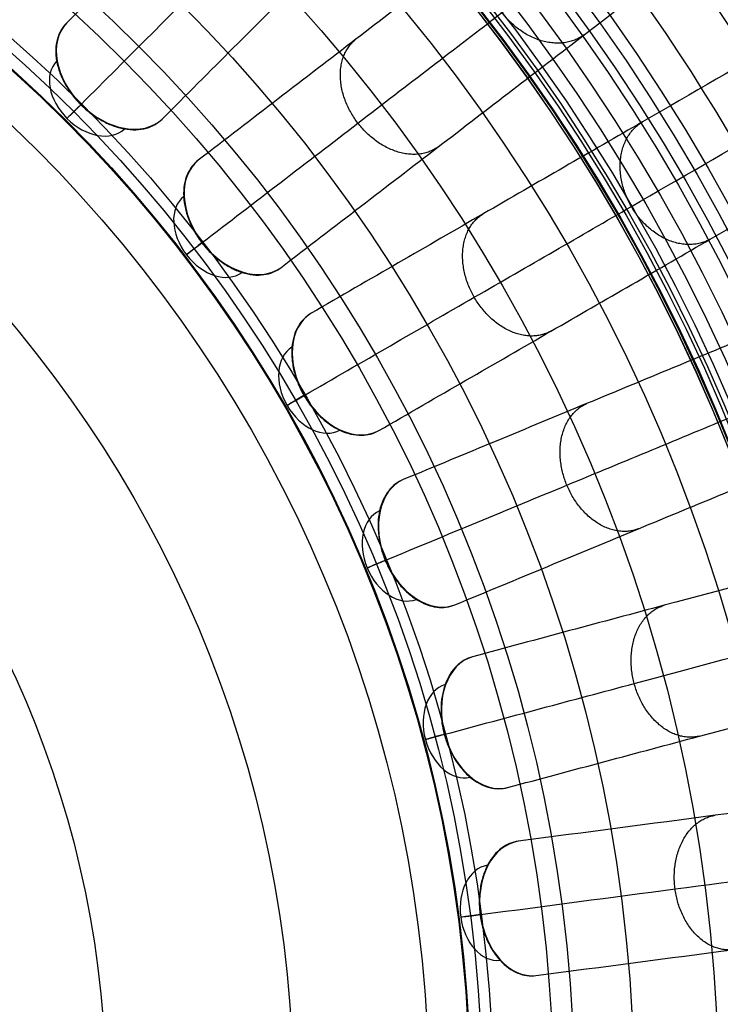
# Model space of a CAD drawing. Header units: millimetres. Extents: x -186 to 186, y -186 to 186.
# Tile 34 of 40: x 69 to 120, y 7 to 80. Entities that reach past the tile are written whole.
import ezdxf

# ---------------------------------------------------------------- set-up
doc = ezdxf.new("R2010")
doc.units = ezdxf.units.MM
doc.layers.add('Ø35', color=7, linetype='Continuous', true_color=0x7d26cd)

msp = doc.modelspace()

# ---------------------------------------------------------------- linework, layer by layer
at = {"layer": 'Ø35'}
for centre, radius in [((0, 0, 280.657), 176.344), ((0, 0, 277.846), 173.606), ((0, 0, 185.176), 166.494), ((0, 0, 178.694), 166.464), ((0, 0, 190.203), 166.286), ((0, 0, 195.126), 165.882), ((0, 0, 169.409), 165.831), ((0, 0, 199.917), 165.294), ((0, 0, 164.04), 165.137), ((0, 0, 250), 165), ((0, 0, 204.548), 164.531), ((0, 0, 157.398), 163.932), ((0, 0, 208.987), 163.606), ((0, 0, 213.207), 162.533), ((0, 0, 150.615), 162.317), ((0, 0, 216.979), 161.393), ((0, 0, 143.777), 160.306), ((0, 0, 220.096), 160.302), ((0, 0, 223.522), 158.919), ((0, 0, 136.901), 157.911), ((0, 0, 226.484), 157.532), ((0, 0, 228.238), 156.606), ((0, 0, 129.993), 155.138), ((0, 0, 231.304), 154.908), ((0, 0, 264.5), 153.5), ((0, 0, 123.061), 151.996), ((0, 0, 232.639), 151.667), ((0, 0, 116.113), 148.496), ((0, 0, 109.158), 144.648), ((0, 0, 102.204), 140.464), ((0, 0, 283.132), 137.852), ((0, 0, 281.745), 136.922), ((0, 0, 95.26), 135.956), ((0, 0, 279.112), 135.328), ((0, 0, 276.244), 133.801), ((0, 0, 273.469), 132.552), ((0, 0, 270.814), 131.582), ((0, 0, 88.334), 131.139), ((0, 0, 268.303), 130.878), ((0, 0, 265.954), 130.427), ((0, 0, 259.962), 130.364), ((0, 0, 263.779), 130.207), ((0, 0, 261.784), 130.195), ((0, 0, 81.436), 126.025), ((0, 0, 74.264), 120.38), ((0, 0, 66.786), 114.14), ((0, 0, 8.572), 109.729), ((0, 0, 60.024), 108.19), ((0, 0, 20.928), 103.736), ((0, 0, 25.786), 102.936), ((0, 0, 23.148), 102.068), ((0, 0, 53.322), 102.005), ((0, 0), 99), ((0, 0, 40.122), 88.99), ((0, 0, 26.669), 75.161)]:
    msp.add_circle(centre, radius, dxfattribs=at)
at = {"layer": 'Ø35', "extrusion": (0, 0, -1)}
for centre, radius in [((0, 0, -300), 159), ((0, 0, -300), 156.191), ((0, 0, -298.67), 150.699), ((0, 0, -294.974), 146.426)]:
    msp.add_circle(centre, radius, dxfattribs=at)
at = {"layer": 'Ø35', "extrusion": (0.50057, 0.50057, 0.7063)}
for centre, radius, start, end in [((0, -54.487, 97.087), 5, 0.9435, 179.0565), ((0, -54.487, 93.551), 3.536, 0.8935, 179.1065)]:
    msp.add_arc(centre, radius, start, end, dxfattribs=at)
at = {"layer": 'Ø35', "extrusion": (-0.707107, 0.707107, -1.067e-16)}
msp.add_arc((-107.213, 30), 5, 315.36922, 45.0643, dxfattribs=at)
at = {"layer": 'Ø35', "extrusion": (0.561625, 0.43095, 0.7063)}
for centre, radius, start, end in [((0, -54.487, 97.087), 5, 0.9435, 179.0565), ((0, -54.487, 93.551), 3.536, 0.8935, 179.1065)]:
    msp.add_arc(centre, radius, start, end, dxfattribs=at)
at = {"layer": 'Ø35', "extrusion": (-0.608761, 0.793353, 3.58761e-15)}
msp.add_arc((-107.213, 30), 5, 315.36922, 45.0643, dxfattribs=at)
at = {"layer": 'Ø35', "extrusion": (0.613071, 0.353956, 0.7063)}
for centre, radius, start, end in [((0, -54.487, 97.087), 5, 0.9435, 179.0565), ((0, -54.487, 93.551), 3.536, 0.8935, 179.1065)]:
    msp.add_arc(centre, radius, start, end, dxfattribs=at)
at = {"layer": 'Ø35', "extrusion": (-0.5, 0.866025, 6.64552e-15)}
msp.add_arc((-107.213, 30), 5, 315.36922, 45.0643, dxfattribs=at)
at = {"layer": 'Ø35', "extrusion": (0.654026, 0.270907, 0.7063)}
for centre, radius, start, end in [((0, -54.487, 97.087), 5, 0.9435, 179.0565), ((0, -54.487, 93.551), 3.536, 0.8935, 179.1065)]:
    msp.add_arc(centre, radius, start, end, dxfattribs=at)
at = {"layer": 'Ø35', "extrusion": (-0.382683, 0.92388, -2.60316e-16)}
msp.add_arc((-107.213, 30), 5, 315.36922, 45.0643, dxfattribs=at)
at = {"layer": 'Ø35', "extrusion": (0.683791, 0.183221, 0.7063)}
for centre, radius, start, end in [((0, -54.487, 97.087), 5, 0.9435, 179.0565), ((0, -54.487, 93.551), 3.536, 0.8935, 179.1065)]:
    msp.add_arc(centre, radius, start, end, dxfattribs=at)
at = {"layer": 'Ø35', "extrusion": (-0.258819, 0.965926, -4.1603e-15)}
msp.add_arc((-107.213, 30), 5, 315.36922, 45.0643, dxfattribs=at)
at = {"layer": 'Ø35', "extrusion": (0.701857, 0.092401, 0.7063)}
for centre, radius, start, end in [((0, -54.487, 97.087), 5, 0.9435, 179.0565), ((0, -54.487, 93.551), 3.536, 0.8935, 179.1065)]:
    msp.add_arc(centre, radius, start, end, dxfattribs=at)
at = {"layer": 'Ø35', "extrusion": (-0.130526, 0.991445, 5.47931e-16)}
msp.add_arc((-107.213, 30), 5, 315.36922, 45.0643, dxfattribs=at)
at = {"layer": 'Ø35'}
for points, knots in [([(118.689, 125.759, 239.968), (119.18, 126.251, 238.816), (119.646, 126.716, 237.638), (120.087, 127.157, 236.445), (120.547, 127.617, 235.2), (120.982, 128.053, 233.933), (121.393, 128.463, 232.653), (121.828, 128.899, 231.297), (122.238, 129.309, 229.921), (123.009, 130.079, 227.149), (123.371, 130.441, 225.747), (123.71, 130.781, 224.337), (124.434, 131.505, 221.326), (125.062, 132.133, 218.252), (125.6, 132.67, 215.165), (126.167, 133.238, 211.905), (126.64, 133.71, 208.598), (127.022, 134.092, 205.285), (127.421, 134.491, 201.827), (127.725, 134.795, 198.337), (127.937, 135.007, 194.845), (128.155, 135.226, 191.239), (128.277, 135.347, 187.613), (128.303, 135.374, 183.994), (128.33, 135.4, 180.289), (128.256, 135.327, 176.576), (128.082, 135.152, 172.878), (127.905, 134.975, 169.122), (127.622, 134.693, 165.37), (127.233, 134.303, 161.646), (127.232, 134.303, 161.643), (127.232, 134.303, 161.64), (127.232, 134.302, 161.636), (126.624, 133.694, 155.827), (125.754, 132.824, 150.084), (124.657, 131.727, 144.421), (123.534, 130.604, 138.621), (122.175, 129.246, 132.915), (120.621, 127.692, 127.318), (119.022, 126.092, 121.559), (117.214, 124.285, 115.909), (115.241, 122.311, 110.387), (113.206, 120.276, 104.693), (110.989, 118.059, 99.118), (108.632, 115.703, 93.678), (106.203, 113.274, 88.071), (103.616, 110.687, 82.587), (100.911, 107.981, 77.24), (98.13, 105.2, 71.742), (95.212, 102.282, 66.365), (92.194, 99.264, 61.124), (89.102, 96.172, 55.754), (85.892, 92.962, 50.502), (82.596, 89.667, 45.38), (79.235, 86.306, 40.156), (75.772, 82.842, 35.045), (72.235, 79.305, 30.058)], [0, 0, 0, 0, 4.040828, 4.040828, 4.040828, 8.259644, 8.259644, 8.259644, 12.731241, 12.731241, 17.203384, 17.203384, 17.203384, 26.762643, 26.762643, 26.762643, 36.850305, 36.850305, 36.850305, 47.374726, 47.374726, 47.374726, 58.243746, 58.243746, 58.243746, 69.369292, 69.369292, 69.369292, 80.671791, 80.671791, 80.671791, 80.681377, 80.681377, 80.681377, 98.298559, 98.298559, 98.298559, 116.345926, 116.345926, 116.345926, 134.921722, 134.921722, 134.921722, 154.078377, 154.078377, 154.078377, 173.820712, 173.820712, 173.820712, 194.117895, 194.117895, 194.117895, 214.910076, 214.910076, 214.910076, 236.114875, 236.114875, 236.114875, 236.114875]), ([(73.314, 73.314, 33.54), (76.814, 76.814, 38.479), (83.586, 83.586, 48.477), (93.064, 93.064, 63.99), (101.664, 101.664, 79.841), (109.272, 109.272, 95.973), (115.775, 115.775, 112.333), (121.063, 121.063, 128.864), (125.028, 125.028, 145.52), (127.27, 127.27, 160.329), (128.233, 128.233, 173.137), (128.446, 128.446, 183.863), (128.094, 128.094, 194.327), (127.219, 127.219, 204.378), (125.863, 125.863, 213.861), (124.073, 124.073, 222.618), (122.227, 122.227, 229.305), (120.568, 120.568, 234.131), (119.687, 119.687, 236.356), (119.235, 119.235, 237.416)], [0, 0, 0, 0, 21.206687, 42.000163, 62.298384, 82.041442, 101.198015, 119.773444, 137.819283, 155.44352, 166.748088, 177.876049, 188.747485, 199.274348, 209.364632, 218.926927, 227.876161, 232.097972, 236.141838, 236.141838, 236.141838, 236.141838]), ([(79.305, 72.235, 30.058), (82.842, 75.772, 35.045), (86.306, 79.235, 40.156), (89.667, 82.596, 45.38), (92.962, 85.892, 50.502), (96.172, 89.102, 55.754), (99.264, 92.194, 61.124), (102.282, 95.212, 66.365), (105.2, 98.13, 71.742), (107.981, 100.911, 77.24), (110.687, 103.616, 82.587), (113.274, 106.203, 88.071), (115.703, 108.632, 93.678), (118.059, 110.989, 99.118), (120.276, 113.206, 104.693), (122.311, 115.241, 110.387), (124.285, 117.214, 115.909), (126.092, 119.022, 121.559), (127.692, 120.621, 127.318), (129.246, 122.175, 132.915), (130.604, 123.534, 138.621), (131.727, 124.657, 144.421), (132.824, 125.754, 150.084), (133.694, 126.624, 155.827), (134.302, 127.232, 161.636), (134.303, 127.232, 161.64), (134.303, 127.232, 161.643), (134.303, 127.233, 161.646), (134.693, 127.622, 165.37), (134.975, 127.905, 169.122), (135.152, 128.082, 172.878), (135.327, 128.256, 176.576), (135.4, 128.33, 180.289), (135.374, 128.303, 183.994), (135.347, 128.277, 187.613), (135.226, 128.155, 191.239), (135.007, 127.937, 194.845), (134.795, 127.725, 198.337), (134.491, 127.421, 201.827), (134.092, 127.022, 205.285), (133.71, 126.64, 208.598), (133.238, 126.167, 211.905), (132.67, 125.6, 215.165), (132.133, 125.062, 218.252), (131.505, 124.434, 221.326), (130.781, 123.71, 224.337), (130.441, 123.371, 225.747), (130.079, 123.009, 227.149), (129.309, 122.238, 229.921), (128.899, 121.828, 231.297), (128.463, 121.393, 232.653), (128.053, 120.982, 233.933), (127.617, 120.547, 235.2), (127.157, 120.087, 236.445), (126.716, 119.646, 237.638), (126.251, 119.18, 238.816), (125.759, 118.689, 239.968)], [0, 0, 0, 0, 21.204799, 21.204799, 21.204799, 41.99698, 41.99698, 41.99698, 62.294163, 62.294163, 62.294163, 82.036498, 82.036498, 82.036498, 101.193153, 101.193153, 101.193153, 119.768949, 119.768949, 119.768949, 137.816316, 137.816316, 137.816316, 155.433498, 155.433498, 155.433498, 155.443084, 155.443084, 155.443084, 166.745582, 166.745582, 166.745582, 177.871129, 177.871129, 177.871129, 188.740149, 188.740149, 188.740149, 199.26457, 199.26457, 199.26457, 209.352232, 209.352232, 209.352232, 218.911491, 218.911491, 218.911491, 223.383634, 223.383634, 227.855231, 227.855231, 227.855231, 232.074047, 232.074047, 232.074047, 236.114875, 236.114875, 236.114875, 236.114875]), ([(134.088, 109.191, 239.968), (134.64, 109.614, 238.816), (135.162, 110.015, 237.638), (135.657, 110.395, 236.445), (136.173, 110.791, 235.2), (136.661, 111.166, 233.933), (137.122, 111.519, 232.653), (137.611, 111.894, 231.297), (138.071, 112.247, 229.921), (138.935, 112.911, 227.149), (139.341, 113.222, 225.747), (139.722, 113.514, 224.337), (140.535, 114.138, 221.326), (141.239, 114.678, 218.252), (141.842, 115.141, 215.165), (142.479, 115.63, 211.905), (143.009, 116.036, 208.598), (143.438, 116.366, 205.285), (143.886, 116.709, 201.827), (144.226, 116.971, 198.337), (144.464, 117.153, 194.845), (144.709, 117.341, 191.239), (144.846, 117.446, 187.613), (144.875, 117.468, 183.994), (144.905, 117.491, 180.289), (144.823, 117.428, 176.576), (144.627, 117.278, 172.878), (144.428, 117.125, 169.122), (144.112, 116.883, 165.37), (143.674, 116.547, 161.646), (143.674, 116.547, 161.643), (143.674, 116.546, 161.64), (143.673, 116.546, 161.636), (142.991, 116.023, 155.827), (142.015, 115.274, 150.084), (140.784, 114.33, 144.421), (139.524, 113.363, 138.621), (138, 112.193, 132.915), (136.256, 110.855, 127.318), (134.462, 109.478, 121.559), (132.434, 107.922, 115.909), (130.22, 106.223, 110.387), (127.937, 104.471, 104.693), (125.449, 102.562, 99.118), (122.805, 100.533, 93.678), (120.08, 98.442, 88.071), (117.177, 96.215, 82.587), (114.142, 93.886, 77.24), (111.022, 91.492, 71.742), (107.748, 88.979, 66.365), (104.362, 86.381, 61.124), (100.893, 83.719, 55.754), (97.291, 80.956, 50.502), (93.594, 78.119, 45.38), (89.823, 75.225, 40.156), (85.937, 72.243, 35.045), (81.968, 69.198, 30.058)], [0, 0, 0, 0, 4.040828, 4.040828, 4.040828, 8.259644, 8.259644, 8.259644, 12.731241, 12.731241, 17.203384, 17.203384, 17.203384, 26.762643, 26.762643, 26.762643, 36.850305, 36.850305, 36.850305, 47.374726, 47.374726, 47.374726, 58.243746, 58.243746, 58.243746, 69.369292, 69.369292, 69.369292, 80.671791, 80.671791, 80.671791, 80.681377, 80.681377, 80.681377, 98.298559, 98.298559, 98.298559, 116.345926, 116.345926, 116.345926, 134.921722, 134.921722, 134.921722, 154.078377, 154.078377, 154.078377, 173.820712, 173.820712, 173.820712, 194.117895, 194.117895, 194.117895, 214.910076, 214.910076, 214.910076, 236.114875, 236.114875, 236.114875, 236.114875]), ([(82.256, 63.117, 33.54), (86.184, 66.131, 38.479), (93.781, 71.961, 48.477), (104.415, 80.121, 63.99), (114.064, 87.524, 79.841), (122.599, 94.074, 95.973), (129.896, 99.673, 112.333), (135.83, 104.226, 128.864), (140.278, 107.639, 145.52), (142.794, 109.569, 160.329), (143.874, 110.398, 173.137), (144.112, 110.581, 183.863), (143.718, 110.278, 194.327), (142.736, 109.525, 204.378), (141.215, 108.358, 213.861), (139.206, 106.816, 222.618), (137.135, 105.227, 229.305), (135.274, 103.799, 234.131), (134.286, 103.041, 236.356), (133.778, 102.651, 237.416)], [0, 0, 0, 0, 21.206687, 42.000163, 62.298384, 82.041442, 101.198015, 119.773444, 137.819283, 155.44352, 166.748088, 177.876049, 188.747485, 199.274348, 209.364632, 218.926927, 227.876161, 232.097972, 236.141838, 236.141838, 236.141838, 236.141838]), ([(88.055, 61.266, 30.058), (92.023, 64.31, 35.045), (95.91, 67.292, 40.156), (99.681, 70.186, 45.38), (103.378, 73.023, 50.502), (106.98, 75.787, 55.754), (110.449, 78.449, 61.124), (113.835, 81.047, 66.365), (117.109, 83.559, 71.742), (120.229, 85.953, 77.24), (123.264, 88.282, 82.587), (126.167, 90.509, 88.071), (128.892, 92.601, 93.678), (131.536, 94.63, 99.118), (134.024, 96.538, 104.693), (136.307, 98.29, 110.387), (138.521, 99.989, 115.909), (140.549, 101.545, 121.559), (142.343, 102.922, 127.318), (144.087, 104.26, 132.915), (145.611, 105.43, 138.621), (146.872, 106.397, 144.421), (148.102, 107.341, 150.084), (149.078, 108.09, 155.827), (149.76, 108.613, 161.636), (149.761, 108.614, 161.64), (149.761, 108.614, 161.643), (149.761, 108.614, 161.646), (150.199, 108.95, 165.37), (150.515, 109.193, 169.122), (150.714, 109.345, 172.878), (150.91, 109.495, 176.576), (150.992, 109.559, 180.289), (150.962, 109.536, 183.994), (150.933, 109.513, 187.613), (150.796, 109.408, 191.239), (150.551, 109.22, 194.845), (150.313, 109.038, 198.337), (149.973, 108.776, 201.827), (149.525, 108.433, 205.285), (149.096, 108.104, 208.598), (148.566, 107.697, 211.905), (147.929, 107.208, 215.165), (147.326, 106.746, 218.252), (146.622, 106.205, 221.326), (145.809, 105.581, 224.337), (145.428, 105.289, 225.747), (145.022, 104.978, 227.149), (144.158, 104.314, 229.921), (143.698, 103.961, 231.297), (143.209, 103.587, 232.653), (142.748, 103.233, 233.933), (142.26, 102.858, 235.2), (141.744, 102.462, 236.445), (141.249, 102.083, 237.638), (140.727, 101.682, 238.816), (140.175, 101.259, 239.968)], [0, 0, 0, 0, 21.204799, 21.204799, 21.204799, 41.99698, 41.99698, 41.99698, 62.294163, 62.294163, 62.294163, 82.036498, 82.036498, 82.036498, 101.193153, 101.193153, 101.193153, 119.768949, 119.768949, 119.768949, 137.816316, 137.816316, 137.816316, 155.433498, 155.433498, 155.433498, 155.443084, 155.443084, 155.443084, 166.745582, 166.745582, 166.745582, 177.871129, 177.871129, 177.871129, 188.740149, 188.740149, 188.740149, 199.26457, 199.26457, 199.26457, 209.352232, 209.352232, 209.352232, 218.911491, 218.911491, 218.911491, 223.383634, 223.383634, 227.855231, 227.855231, 227.855231, 232.074047, 232.074047, 232.074047, 236.114875, 236.114875, 236.114875, 236.114875]), ([(147.194, 90.755, 239.968), (147.795, 91.103, 238.816), (148.366, 91.432, 237.638), (148.906, 91.744, 236.445), (149.469, 92.069, 235.2), (150.002, 92.377, 233.933), (150.505, 92.667, 232.653), (151.039, 92.975, 231.297), (151.541, 93.265, 229.921), (152.484, 93.81, 227.149), (152.928, 94.066, 225.747), (153.343, 94.306, 224.337), (154.23, 94.818, 221.326), (154.999, 95.262, 218.252), (155.658, 95.642, 215.165), (156.353, 96.043, 211.905), (156.931, 96.377, 208.598), (157.4, 96.648, 205.285), (157.888, 96.93, 201.827), (158.26, 97.145, 198.337), (158.52, 97.294, 194.845), (158.787, 97.449, 191.239), (158.937, 97.535, 187.613), (158.969, 97.553, 183.994), (159.001, 97.572, 180.289), (158.911, 97.52, 176.576), (158.698, 97.397, 172.878), (158.48, 97.272, 169.122), (158.135, 97.072, 165.37), (157.658, 96.797, 161.646), (157.657, 96.796, 161.643), (157.657, 96.796, 161.64), (157.656, 96.796, 161.636), (156.912, 96.366, 155.827), (155.846, 95.751, 150.084), (154.503, 94.975, 144.421), (153.128, 94.181, 138.621), (151.463, 93.22, 132.915), (149.56, 92.122, 127.318), (147.601, 90.991, 121.559), (145.387, 89.712, 115.909), (142.971, 88.317, 110.387), (140.478, 86.878, 104.693), (137.763, 85.311, 99.118), (134.877, 83.644, 93.678), (131.902, 81.926, 88.071), (128.733, 80.097, 82.587), (125.42, 78.184, 77.24), (122.014, 76.218, 71.742), (118.44, 74.154, 66.365), (114.744, 72.02, 61.124), (110.957, 69.834, 55.754), (107.025, 67.564, 50.502), (102.989, 65.234, 45.38), (98.873, 62.857, 40.156), (94.631, 60.408, 35.045), (90.299, 57.907, 30.058)], [0, 0, 0, 0, 4.040828, 4.040828, 4.040828, 8.259644, 8.259644, 8.259644, 12.731241, 12.731241, 17.203384, 17.203384, 17.203384, 26.762643, 26.762643, 26.762643, 36.850305, 36.850305, 36.850305, 47.374726, 47.374726, 47.374726, 58.243746, 58.243746, 58.243746, 69.369292, 69.369292, 69.369292, 80.671791, 80.671791, 80.671791, 80.681377, 80.681377, 80.681377, 98.298559, 98.298559, 98.298559, 116.345926, 116.345926, 116.345926, 134.921722, 134.921722, 134.921722, 154.078377, 154.078377, 154.078377, 173.820712, 173.820712, 173.820712, 194.117895, 194.117895, 194.117895, 214.910076, 214.910076, 214.910076, 236.114875, 236.114875, 236.114875, 236.114875]), ([(89.791, 51.841, 33.54), (94.078, 54.316, 38.479), (102.372, 59.104, 48.477), (113.98, 65.806, 63.99), (124.512, 71.887, 79.841), (133.83, 77.267, 95.973), (141.795, 81.865, 112.333), (148.272, 85.605, 128.864), (153.128, 88.408, 145.52), (155.874, 89.994, 160.329), (157.053, 90.674, 173.137), (157.313, 90.825, 183.863), (156.882, 90.576, 194.327), (155.81, 89.957, 204.378), (154.15, 88.999, 213.861), (151.957, 87.733, 222.618), (149.696, 86.427, 229.305), (147.665, 85.254, 234.131), (146.586, 84.632, 236.356), (146.032, 84.312, 237.416)], [0, 0, 0, 0, 21.206687, 42.000163, 62.298384, 82.041442, 101.198015, 119.773444, 137.819283, 155.44352, 166.748088, 177.876049, 188.747485, 199.274348, 209.364632, 218.926927, 227.876161, 232.097972, 236.141838, 236.141838, 236.141838, 236.141838]), ([(95.299, 49.248, 30.058), (99.63, 51.749, 35.045), (103.872, 54.198, 40.156), (107.989, 56.575, 45.38), (112.025, 58.905, 50.502), (115.957, 61.175, 55.754), (119.743, 63.361, 61.124), (123.44, 65.495, 66.365), (127.013, 67.558, 71.742), (130.42, 69.525, 77.24), (133.733, 71.438, 82.587), (136.901, 73.267, 88.071), (139.876, 74.985, 93.678), (142.763, 76.651, 99.118), (145.478, 78.219, 104.693), (147.97, 79.658, 110.387), (150.387, 81.053, 115.909), (152.601, 82.331, 121.559), (154.56, 83.462, 127.318), (156.463, 84.561, 132.915), (158.127, 85.522, 138.621), (159.503, 86.316, 144.421), (160.846, 87.091, 150.084), (161.911, 87.706, 155.827), (162.656, 88.136, 161.636), (162.656, 88.137, 161.64), (162.657, 88.137, 161.643), (162.657, 88.137, 161.646), (163.134, 88.413, 165.37), (163.48, 88.612, 169.122), (163.697, 88.738, 172.878), (163.911, 88.861, 176.576), (164.001, 88.913, 180.289), (163.968, 88.894, 183.994), (163.936, 88.876, 187.613), (163.787, 88.789, 191.239), (163.519, 88.635, 194.845), (163.26, 88.485, 198.337), (162.888, 88.27, 201.827), (162.399, 87.988, 205.285), (161.931, 87.718, 208.598), (161.352, 87.384, 211.905), (160.657, 86.983, 215.165), (159.999, 86.602, 218.252), (159.23, 86.159, 221.326), (158.343, 85.646, 224.337), (157.927, 85.406, 225.747), (157.484, 85.15, 227.149), (156.54, 84.606, 229.921), (156.038, 84.316, 231.297), (155.505, 84.008, 232.653), (155.002, 83.717, 233.933), (154.469, 83.41, 235.2), (153.905, 83.084, 236.445), (153.365, 82.772, 237.638), (152.795, 82.443, 238.816), (152.193, 82.096, 239.968)], [0, 0, 0, 0, 21.204799, 21.204799, 21.204799, 41.99698, 41.99698, 41.99698, 62.294163, 62.294163, 62.294163, 82.036498, 82.036498, 82.036498, 101.193153, 101.193153, 101.193153, 119.768949, 119.768949, 119.768949, 137.816316, 137.816316, 137.816316, 155.433498, 155.433498, 155.433498, 155.443084, 155.443084, 155.443084, 166.745582, 166.745582, 166.745582, 177.871129, 177.871129, 177.871129, 188.740149, 188.740149, 188.740149, 199.26457, 199.26457, 199.26457, 209.352232, 209.352232, 209.352232, 218.911491, 218.911491, 218.911491, 223.383634, 223.383634, 227.855231, 227.855231, 227.855231, 232.074047, 232.074047, 232.074047, 236.114875, 236.114875, 236.114875, 236.114875]), ([(72.235, 79.305, 30.058), (71.92, 78.99, 29.613), (71.692, 78.594, 29.171), (71.565, 78.139, 28.753), (71.428, 77.646, 28.301), (71.411, 77.093, 27.889), (71.514, 76.514, 27.542), (71.566, 76.225, 27.369), (71.647, 75.931, 27.214), (71.866, 75.345, 26.945), (72.003, 75.054, 26.831), (72.166, 74.768, 26.741), (72.314, 74.509, 26.659), (72.482, 74.255, 26.596), (72.761, 73.889, 26.532), (72.859, 73.77, 26.516), (73.011, 73.595, 26.499), (73.063, 73.538, 26.495), (73.142, 73.453, 26.491), (73.169, 73.425, 26.49), (73.209, 73.383, 26.488), (73.222, 73.369, 26.488), (73.249, 73.342, 26.488), (73.263, 73.328, 26.488), (73.277, 73.314, 26.487), (73.283, 73.308, 26.487), (73.289, 73.301, 26.487), (73.295, 73.295, 26.487), (73.301, 73.289, 26.487), (73.308, 73.283, 26.487), (73.314, 73.277, 26.487), (73.328, 73.263, 26.488), (73.342, 73.249, 26.488), (73.369, 73.222, 26.488), (73.383, 73.209, 26.488), (73.425, 73.169, 26.49), (73.453, 73.142, 26.491), (73.538, 73.063, 26.495), (73.595, 73.011, 26.499), (73.77, 72.859, 26.516), (73.889, 72.761, 26.532), (74.255, 72.482, 26.596), (74.509, 72.314, 26.659), (74.768, 72.166, 26.741), (75.054, 72.003, 26.831), (75.345, 71.866, 26.945), (75.931, 71.647, 27.214), (76.225, 71.566, 27.369), (76.514, 71.514, 27.542), (77.093, 71.411, 27.889), (77.646, 71.428, 28.301), (78.139, 71.565, 28.753), (78.594, 71.692, 29.171), (78.99, 71.92, 29.613), (79.305, 72.235, 30.058)], [0, 0, 0, 0, 1.895955, 1.895955, 1.895955, 3.952351, 3.952351, 3.952351, 4.975221, 4.975221, 5.998092, 5.998092, 5.998092, 6.928118, 6.928118, 7.392879, 7.392879, 7.625228, 7.625228, 7.741399, 7.741399, 7.799483, 7.799483, 7.857568, 7.857568, 7.857568, 7.884087, 7.884087, 7.884087, 7.910606, 7.910606, 7.910606, 7.968688, 7.968688, 8.02677, 8.02677, 8.142941, 8.142941, 8.375291, 8.375291, 8.840054, 8.840054, 9.770082, 9.770082, 9.770082, 10.792953, 10.792953, 11.815823, 11.815823, 11.815823, 13.87222, 13.87222, 13.87222, 15.768175, 15.768175, 15.768175, 15.768175]), ([(157.78, 70.766, 239.968), (158.422, 71.032, 238.816), (159.031, 71.284, 237.638), (159.607, 71.523, 236.445), (160.208, 71.772, 235.2), (160.777, 72.007, 233.933), (161.313, 72.23, 232.653), (161.882, 72.465, 231.297), (162.418, 72.687, 229.921), (163.424, 73.104, 227.149), (163.897, 73.3, 225.747), (164.341, 73.484, 224.337), (165.287, 73.876, 221.326), (166.108, 74.215, 218.252), (166.81, 74.506, 215.165), (167.551, 74.814, 211.905), (168.169, 75.069, 208.598), (168.668, 75.276, 205.285), (169.189, 75.492, 201.827), (169.586, 75.656, 198.337), (169.863, 75.771, 194.845), (170.149, 75.889, 191.239), (170.308, 75.955, 187.613), (170.342, 75.969, 183.994), (170.377, 75.984, 180.289), (170.281, 75.944, 176.576), (170.053, 75.85, 172.878), (169.821, 75.754, 169.122), (169.453, 75.601, 165.37), (168.943, 75.39, 161.646), (168.943, 75.39, 161.643), (168.942, 75.39, 161.64), (168.942, 75.39, 161.636), (168.147, 75.06, 155.827), (167.011, 74.59, 150.084), (165.578, 73.996, 144.421), (164.111, 73.388, 138.621), (162.335, 72.653, 132.915), (160.305, 71.812, 127.318), (158.215, 70.946, 121.559), (155.853, 69.968, 115.909), (153.275, 68.9, 110.387), (150.616, 67.799, 104.693), (147.72, 66.599, 99.118), (144.64, 65.323, 93.678), (141.467, 64.009, 88.071), (138.087, 62.609, 82.587), (134.552, 61.145, 77.24), (130.919, 59.64, 71.742), (127.106, 58.06, 66.365), (123.163, 56.427, 61.124), (119.123, 54.754, 55.754), (114.929, 53.016, 50.502), (110.623, 51.233, 45.38), (106.232, 49.414, 40.156), (101.706, 47.539, 35.045), (97.085, 45.625, 30.058)], [0, 0, 0, 0, 4.040828, 4.040828, 4.040828, 8.259644, 8.259644, 8.259644, 12.731241, 12.731241, 17.203384, 17.203384, 17.203384, 26.762643, 26.762643, 26.762643, 36.850305, 36.850305, 36.850305, 47.374726, 47.374726, 47.374726, 58.243746, 58.243746, 58.243746, 69.369292, 69.369292, 69.369292, 80.671791, 80.671791, 80.671791, 80.681377, 80.681377, 80.681377, 98.298559, 98.298559, 98.298559, 116.345926, 116.345926, 116.345926, 134.921722, 134.921722, 134.921722, 154.078377, 154.078377, 154.078377, 173.820712, 173.820712, 173.820712, 194.117895, 194.117895, 194.117895, 214.910076, 214.910076, 214.910076, 236.114875, 236.114875, 236.114875, 236.114875]), ([(81.968, 69.198, 30.058), (81.614, 68.926, 29.613), (81.338, 68.564, 29.171), (81.152, 68.129, 28.753), (80.952, 67.659, 28.301), (80.862, 67.113, 27.889), (80.889, 66.525, 27.542), (80.903, 66.231, 27.369), (80.945, 65.93, 27.214), (81.086, 65.32, 26.945), (81.184, 65.013, 26.831), (81.308, 64.709, 26.741), (81.42, 64.432, 26.659), (81.554, 64.159, 26.596), (81.783, 63.76, 26.532), (81.864, 63.629, 26.516), (81.993, 63.436, 26.499), (82.036, 63.372, 26.495), (82.104, 63.278, 26.491), (82.126, 63.246, 26.49), (82.161, 63.2, 26.488), (82.172, 63.184, 26.488), (82.196, 63.153, 26.488), (82.207, 63.138, 26.488), (82.219, 63.122, 26.487), (82.224, 63.115, 26.487), (82.23, 63.108, 26.487), (82.235, 63.101, 26.487), (82.24, 63.094, 26.487), (82.246, 63.087, 26.487), (82.251, 63.08, 26.487), (82.263, 63.065, 26.488), (82.275, 63.05, 26.488), (82.299, 63.019, 26.488), (82.311, 63.004, 26.488), (82.347, 62.959, 26.49), (82.372, 62.929, 26.491), (82.446, 62.839, 26.495), (82.496, 62.78, 26.499), (82.649, 62.607, 26.516), (82.754, 62.494, 26.532), (83.081, 62.17, 26.596), (83.31, 61.97, 26.659), (83.548, 61.789, 26.741), (83.81, 61.591, 26.831), (84.081, 61.417, 26.945), (84.634, 61.123, 27.214), (84.914, 61.004, 27.369), (85.194, 60.915, 27.542), (85.754, 60.737, 27.889), (86.305, 60.682, 28.301), (86.812, 60.754, 28.753), (87.279, 60.82, 29.171), (87.701, 60.994, 29.613), (88.055, 61.266, 30.058)], [0, 0, 0, 0, 1.895955, 1.895955, 1.895955, 3.952351, 3.952351, 3.952351, 4.975221, 4.975221, 5.998092, 5.998092, 5.998092, 6.928118, 6.928118, 7.392879, 7.392879, 7.625228, 7.625228, 7.741399, 7.741399, 7.799483, 7.799483, 7.857568, 7.857568, 7.857568, 7.884087, 7.884087, 7.884087, 7.910606, 7.910606, 7.910606, 7.968688, 7.968688, 8.02677, 8.02677, 8.142941, 8.142941, 8.375291, 8.375291, 8.840054, 8.840054, 9.770082, 9.770082, 9.770082, 10.792953, 10.792953, 11.815823, 11.815823, 11.815823, 13.87222, 13.87222, 13.87222, 15.768175, 15.768175, 15.768175, 15.768175]), ([(95.789, 39.677, 33.54), (100.363, 41.572, 38.479), (109.211, 45.237, 48.477), (121.594, 50.366, 63.99), (132.83, 55.02, 79.841), (142.77, 59.137, 95.973), (151.267, 62.657, 112.333), (158.177, 65.519, 128.864), (163.357, 67.665, 145.52), (166.287, 68.878, 160.329), (167.544, 69.399, 173.137), (167.822, 69.514, 183.863), (167.363, 69.324, 194.327), (166.219, 68.85, 204.378), (164.448, 68.117, 213.861), (162.109, 67.148, 222.618), (159.697, 66.149, 229.305), (157.53, 65.251, 234.131), (156.379, 64.774, 236.356), (155.788, 64.529, 237.416)], [0, 0, 0, 0, 21.206687, 42.000163, 62.298384, 82.041442, 101.198015, 119.773444, 137.819283, 155.44352, 166.748088, 177.876049, 188.747485, 199.274348, 209.364632, 218.926927, 227.876161, 232.097972, 236.141838, 236.141838, 236.141838, 236.141838]), ([(100.912, 36.388, 30.058), (105.532, 38.302, 35.045), (110.058, 40.176, 40.156), (114.449, 41.995, 45.38), (118.755, 43.779, 50.502), (122.949, 45.516, 55.754), (126.989, 47.189, 61.124), (130.932, 48.823, 66.365), (134.745, 50.402, 71.742), (138.379, 51.907, 77.24), (141.913, 53.371, 82.587), (145.293, 54.771, 88.071), (148.467, 56.086, 93.678), (151.546, 57.361, 99.118), (154.443, 58.561, 104.693), (157.102, 59.662, 110.387), (159.68, 60.73, 115.909), (162.042, 61.708, 121.559), (164.131, 62.574, 127.318), (166.162, 63.415, 132.915), (167.937, 64.15, 138.621), (169.405, 64.758, 144.421), (170.837, 65.352, 150.084), (171.974, 65.822, 155.827), (172.769, 66.152, 161.636), (172.769, 66.152, 161.64), (172.769, 66.152, 161.643), (172.77, 66.152, 161.646), (173.279, 66.363, 165.37), (173.648, 66.516, 169.122), (173.879, 66.612, 172.878), (174.107, 66.706, 176.576), (174.203, 66.746, 180.289), (174.168, 66.731, 183.994), (174.134, 66.717, 187.613), (173.975, 66.651, 191.239), (173.689, 66.533, 194.845), (173.413, 66.418, 198.337), (173.016, 66.254, 201.827), (172.495, 66.038, 205.285), (171.995, 65.831, 208.598), (171.378, 65.576, 211.905), (170.636, 65.268, 215.165), (169.934, 64.977, 218.252), (169.114, 64.638, 221.326), (168.167, 64.246, 224.337), (167.724, 64.062, 225.747), (167.251, 63.866, 227.149), (166.244, 63.449, 229.921), (165.709, 63.227, 231.297), (165.14, 62.992, 232.653), (164.603, 62.769, 233.933), (164.034, 62.534, 235.2), (163.433, 62.285, 236.445), (162.857, 62.046, 237.638), (162.249, 61.794, 238.816), (161.607, 61.528, 239.968)], [0, 0, 0, 0, 21.204799, 21.204799, 21.204799, 41.99698, 41.99698, 41.99698, 62.294163, 62.294163, 62.294163, 82.036498, 82.036498, 82.036498, 101.193153, 101.193153, 101.193153, 119.768949, 119.768949, 119.768949, 137.816316, 137.816316, 137.816316, 155.433498, 155.433498, 155.433498, 155.443084, 155.443084, 155.443084, 166.745582, 166.745582, 166.745582, 177.871129, 177.871129, 177.871129, 188.740149, 188.740149, 188.740149, 199.26457, 199.26457, 199.26457, 209.352232, 209.352232, 209.352232, 218.911491, 218.911491, 218.911491, 223.383634, 223.383634, 227.855231, 227.855231, 227.855231, 232.074047, 232.074047, 232.074047, 236.114875, 236.114875, 236.114875, 236.114875]), ([(90.299, 57.907, 30.058), (89.913, 57.684, 29.613), (89.591, 57.361, 29.171), (89.351, 56.954, 28.753), (89.09, 56.513, 28.301), (88.931, 55.984, 27.889), (88.881, 55.397, 27.542), (88.856, 55.105, 27.369), (88.858, 54.8, 27.214), (88.918, 54.177, 26.945), (88.975, 53.86, 26.831), (89.058, 53.543, 26.741), (89.134, 53.254, 26.659), (89.231, 52.965, 26.596), (89.406, 52.54, 26.532), (89.469, 52.399, 26.516), (89.571, 52.191, 26.499), (89.606, 52.122, 26.495), (89.661, 52.02, 26.491), (89.679, 51.986, 26.49), (89.707, 51.935, 26.488), (89.717, 51.918, 26.488), (89.736, 51.884, 26.488), (89.745, 51.867, 26.488), (89.755, 51.851, 26.487), (89.759, 51.843, 26.487), (89.764, 51.835, 26.487), (89.768, 51.828, 26.487), (89.772, 51.82, 26.487), (89.777, 51.812, 26.487), (89.781, 51.805, 26.487), (89.791, 51.788, 26.488), (89.801, 51.771, 26.488), (89.821, 51.738, 26.488), (89.83, 51.721, 26.488), (89.86, 51.672, 26.49), (89.881, 51.639, 26.491), (89.942, 51.54, 26.495), (89.984, 51.475, 26.499), (90.114, 51.283, 26.516), (90.204, 51.158, 26.532), (90.485, 50.793, 26.596), (90.686, 50.565, 26.659), (90.898, 50.355, 26.741), (91.132, 50.125, 26.831), (91.378, 49.917, 26.945), (91.888, 49.553, 27.214), (92.15, 49.399, 27.369), (92.416, 49.274, 27.542), (92.949, 49.024, 27.889), (93.487, 48.898, 28.301), (93.999, 48.903, 28.753), (94.471, 48.908, 29.171), (94.912, 49.025, 29.613), (95.299, 49.248, 30.058)], [0, 0, 0, 0, 1.895955, 1.895955, 1.895955, 3.952351, 3.952351, 3.952351, 4.975221, 4.975221, 5.998092, 5.998092, 5.998092, 6.928118, 6.928118, 7.392879, 7.392879, 7.625228, 7.625228, 7.741399, 7.741399, 7.799483, 7.799483, 7.857568, 7.857568, 7.857568, 7.884087, 7.884087, 7.884087, 7.910606, 7.910606, 7.910606, 7.968688, 7.968688, 8.02677, 8.02677, 8.142941, 8.142941, 8.375291, 8.375291, 8.840054, 8.840054, 9.770082, 9.770082, 9.770082, 10.792953, 10.792953, 11.815823, 11.815823, 11.815823, 13.87222, 13.87222, 13.87222, 15.768175, 15.768175, 15.768175, 15.768175]), ([(165.667, 49.566, 239.968), (166.338, 49.746, 238.816), (166.975, 49.917, 237.638), (167.577, 50.078, 236.445), (168.205, 50.246, 235.2), (168.8, 50.406, 233.933), (169.361, 50.556, 232.653), (169.956, 50.715, 231.297), (170.516, 50.866, 229.921), (171.568, 51.148, 227.149), (172.063, 51.28, 225.747), (172.526, 51.404, 224.337), (173.516, 51.669, 221.326), (174.373, 51.899, 218.252), (175.108, 52.096, 215.165), (175.883, 52.304, 211.905), (176.528, 52.477, 208.598), (177.051, 52.616, 205.285), (177.596, 52.763, 201.827), (178.01, 52.874, 198.337), (178.3, 52.951, 194.845), (178.599, 53.031, 191.239), (178.765, 53.076, 187.613), (178.8, 53.085, 183.994), (178.837, 53.095, 180.289), (178.737, 53.068, 176.576), (178.498, 53.004, 172.878), (178.256, 52.939, 169.122), (177.871, 52.836, 165.37), (177.338, 52.694, 161.646), (177.338, 52.693, 161.643), (177.337, 52.693, 161.64), (177.337, 52.693, 161.636), (176.506, 52.471, 155.827), (175.318, 52.152, 150.084), (173.82, 51.751, 144.421), (172.286, 51.34, 138.621), (170.43, 50.842, 132.915), (168.307, 50.274, 127.318), (166.122, 49.688, 121.559), (163.653, 49.027, 115.909), (160.957, 48.304, 110.387), (158.177, 47.559, 104.693), (155.149, 46.748, 99.118), (151.929, 45.885, 93.678), (148.611, 44.996, 88.071), (145.077, 44.049, 82.587), (141.382, 43.059, 77.24), (137.583, 42.041, 71.742), (133.597, 40.973, 66.365), (129.474, 39.868, 61.124), (125.251, 38.737, 55.754), (120.865, 37.562, 50.502), (116.364, 36.355, 45.38), (111.773, 35.125, 40.156), (107.041, 33.857, 35.045), (102.21, 32.563, 30.058)], [0, 0, 0, 0, 4.040828, 4.040828, 4.040828, 8.259644, 8.259644, 8.259644, 12.731241, 12.731241, 17.203384, 17.203384, 17.203384, 26.762643, 26.762643, 26.762643, 36.850305, 36.850305, 36.850305, 47.374726, 47.374726, 47.374726, 58.243746, 58.243746, 58.243746, 69.369292, 69.369292, 69.369292, 80.671791, 80.671791, 80.671791, 80.681377, 80.681377, 80.681377, 98.298559, 98.298559, 98.298559, 116.345926, 116.345926, 116.345926, 134.921722, 134.921722, 134.921722, 154.078377, 154.078377, 154.078377, 173.820712, 173.820712, 173.820712, 194.117895, 194.117895, 194.117895, 214.910076, 214.910076, 214.910076, 236.114875, 236.114875, 236.114875, 236.114875]), ([(100.149, 26.835, 33.54), (104.93, 28.116, 38.479), (114.181, 30.595, 48.477), (127.128, 34.064, 63.99), (138.876, 37.212, 79.841), (149.268, 39.996, 95.973), (158.152, 42.377, 112.333), (165.376, 44.312, 128.864), (170.792, 45.764, 145.52), (173.854, 46.584, 160.329), (175.169, 46.937, 173.137), (175.46, 47.014, 183.863), (174.979, 46.886, 194.327), (173.784, 46.565, 204.378), (171.932, 46.069, 213.861), (169.486, 45.414, 222.618), (166.965, 44.738, 229.305), (164.699, 44.131, 234.131), (163.496, 43.809, 236.356), (162.877, 43.643, 237.416)], [0, 0, 0, 0, 21.206687, 42.000163, 62.298384, 82.041442, 101.198015, 119.773444, 137.819283, 155.44352, 166.748088, 177.876049, 188.747485, 199.274348, 209.364632, 218.926927, 227.876161, 232.097972, 236.141838, 236.141838, 236.141838, 236.141838]), ([(97.085, 45.625, 30.058), (96.673, 45.454, 29.613), (96.312, 45.176, 29.171), (96.02, 44.804, 28.753), (95.705, 44.401, 28.301), (95.477, 43.897, 27.889), (95.351, 43.322, 27.542), (95.288, 43.035, 27.369), (95.251, 42.733, 27.214), (95.229, 42.108, 26.945), (95.244, 41.786, 26.831), (95.285, 41.46, 26.741), (95.322, 41.164, 26.659), (95.381, 40.865, 26.596), (95.499, 40.42, 26.532), (95.543, 40.273, 26.516), (95.617, 40.053, 26.499), (95.643, 39.98, 26.495), (95.684, 39.872, 26.491), (95.697, 39.835, 26.49), (95.719, 39.781, 26.488), (95.726, 39.763, 26.488), (95.74, 39.727, 26.488), (95.747, 39.71, 26.488), (95.755, 39.692, 26.487), (95.758, 39.683, 26.487), (95.761, 39.675, 26.487), (95.765, 39.667, 26.487), (95.768, 39.659, 26.487), (95.772, 39.651, 26.487), (95.775, 39.643, 26.487), (95.782, 39.627, 26.488), (95.788, 39.611, 26.488), (95.802, 39.58, 26.488), (95.808, 39.564, 26.488), (95.829, 39.517, 26.489), (95.843, 39.486, 26.49), (95.885, 39.393, 26.494), (95.914, 39.331, 26.497), (96.003, 39.147, 26.51), (96.066, 39.026, 26.522), (96.265, 38.671, 26.572), (96.41, 38.445, 26.621), (96.566, 38.23, 26.686), (96.608, 38.172, 26.703), (96.65, 38.116, 26.721), (96.693, 38.06, 26.741), (96.895, 37.801, 26.831), (97.112, 37.562, 26.945), (97.57, 37.136, 27.214), (97.809, 36.948, 27.369), (98.057, 36.79, 27.542), (98.552, 36.473, 27.889), (99.07, 36.277, 28.301), (99.578, 36.215, 28.753), (100.047, 36.159, 29.171), (100.499, 36.217, 29.613), (100.912, 36.388, 30.058)], [0, 0, 0, 0, 1.895955, 1.895955, 1.895955, 3.952351, 3.952351, 3.952351, 4.975221, 4.975221, 5.998092, 5.998092, 5.998092, 6.928118, 6.928118, 7.392879, 7.392879, 7.625228, 7.625228, 7.741399, 7.741399, 7.799483, 7.799483, 7.857568, 7.857568, 7.857568, 7.884087, 7.884087, 7.884087, 7.910606, 7.910606, 7.910606, 7.961832, 7.961832, 8.01306, 8.01306, 8.115518, 8.115518, 8.320439, 8.320439, 8.730326, 8.730326, 9.550444, 9.550444, 9.550444, 9.76962, 9.76962, 9.76962, 10.792491, 10.792491, 11.815361, 11.815361, 11.815361, 13.871758, 13.871758, 13.871758, 15.767712, 15.767712, 15.767712, 15.767712]), ([(104.798, 22.905, 30.058), (109.629, 24.199, 35.045), (114.361, 25.467, 40.156), (118.952, 26.697, 45.38), (123.453, 27.903, 50.502), (127.839, 29.078, 55.754), (132.062, 30.21, 61.124), (136.185, 31.315, 66.365), (140.171, 32.383, 71.742), (143.97, 33.401, 77.24), (147.665, 34.391, 82.587), (151.199, 35.338, 88.071), (154.517, 36.227, 93.678), (157.737, 37.09, 99.118), (160.765, 37.901, 104.693), (163.545, 38.646, 110.387), (166.241, 39.368, 115.909), (168.71, 40.03, 121.559), (170.895, 40.615, 127.318), (173.017, 41.184, 132.915), (174.874, 41.681, 138.621), (176.408, 42.092, 144.421), (177.906, 42.494, 150.084), (179.094, 42.812, 155.827), (179.925, 43.035, 161.636), (179.925, 43.035, 161.64), (179.926, 43.035, 161.643), (179.926, 43.035, 161.646), (180.459, 43.178, 165.37), (180.844, 43.281, 169.122), (181.086, 43.346, 172.878), (181.325, 43.41, 176.576), (181.425, 43.437, 180.289), (181.388, 43.427, 183.994), (181.353, 43.417, 187.613), (181.186, 43.373, 191.239), (180.888, 43.293, 194.845), (180.598, 43.215, 198.337), (180.184, 43.104, 201.827), (179.639, 42.958, 205.285), (179.116, 42.818, 208.598), (178.471, 42.645, 211.905), (177.696, 42.438, 215.165), (176.961, 42.241, 218.252), (176.104, 42.011, 221.326), (175.114, 41.746, 224.337), (174.651, 41.622, 225.747), (174.156, 41.489, 227.149), (173.104, 41.207, 229.921), (172.544, 41.057, 231.297), (171.949, 40.898, 232.653), (171.388, 40.747, 233.933), (170.793, 40.588, 235.2), (170.165, 40.42, 236.445), (169.563, 40.258, 237.638), (168.926, 40.088, 238.816), (168.255, 39.908, 239.968)], [0, 0, 0, 0, 21.204799, 21.204799, 21.204799, 41.99698, 41.99698, 41.99698, 62.294163, 62.294163, 62.294163, 82.036498, 82.036498, 82.036498, 101.193153, 101.193153, 101.193153, 119.768949, 119.768949, 119.768949, 137.816316, 137.816316, 137.816316, 155.433498, 155.433498, 155.433498, 155.443084, 155.443084, 155.443084, 166.745582, 166.745582, 166.745582, 177.871129, 177.871129, 177.871129, 188.740149, 188.740149, 188.740149, 199.26457, 199.26457, 199.26457, 209.352232, 209.352232, 209.352232, 218.911491, 218.911491, 218.911491, 223.383634, 223.383634, 227.855231, 227.855231, 227.855231, 232.074047, 232.074047, 232.074047, 236.114875, 236.114875, 236.114875, 236.114875]), ([(102.21, 32.563, 30.058), (101.779, 32.447, 29.613), (101.384, 32.218, 29.171), (101.047, 31.888, 28.753), (100.681, 31.529, 28.301), (100.39, 31.059, 27.889), (100.19, 30.506, 27.542), (100.09, 30.23, 27.369), (100.014, 29.935, 27.214), (99.91, 29.318, 26.945), (99.883, 28.997, 26.831), (99.882, 28.668, 26.741), (99.88, 28.369, 26.659), (99.899, 28.066, 26.596), (99.958, 27.609, 26.532), (99.983, 27.457, 26.516), (100.027, 27.23, 26.499), (100.043, 27.154, 26.495), (100.069, 27.041, 26.491), (100.078, 27.004, 26.49), (100.092, 26.947, 26.488), (100.097, 26.928, 26.488), (100.107, 26.891, 26.488), (100.111, 26.872, 26.488), (100.116, 26.854, 26.487), (100.119, 26.845, 26.487), (100.121, 26.836, 26.487), (100.123, 26.828, 26.487), (100.125, 26.819, 26.487), (100.128, 26.811, 26.487), (100.13, 26.802, 26.487), (100.135, 26.784, 26.488), (100.14, 26.765, 26.488), (100.151, 26.728, 26.488), (100.156, 26.709, 26.488), (100.172, 26.653, 26.49), (100.183, 26.616, 26.491), (100.217, 26.505, 26.495), (100.241, 26.432, 26.499), (100.316, 26.213, 26.516), (100.371, 26.068, 26.532), (100.548, 25.644, 26.596), (100.683, 25.371, 26.659), (100.834, 25.113, 26.741), (101, 24.83, 26.831), (101.184, 24.565, 26.945), (101.582, 24.083, 27.214), (101.795, 23.866, 27.369), (102.02, 23.676, 27.542), (102.47, 23.297, 27.889), (102.957, 23.035, 28.301), (103.453, 22.908, 28.753), (103.911, 22.79, 29.171), (104.367, 22.789, 29.613), (104.798, 22.905, 30.058)], [0, 0, 0, 0, 1.895955, 1.895955, 1.895955, 3.952351, 3.952351, 3.952351, 4.975221, 4.975221, 5.998092, 5.998092, 5.998092, 6.928118, 6.928118, 7.392879, 7.392879, 7.625228, 7.625228, 7.741399, 7.741399, 7.799483, 7.799483, 7.857568, 7.857568, 7.857568, 7.884087, 7.884087, 7.884087, 7.910606, 7.910606, 7.910606, 7.968688, 7.968688, 8.02677, 8.02677, 8.142941, 8.142941, 8.375291, 8.375291, 8.840054, 8.840054, 9.770082, 9.770082, 9.770082, 10.792953, 10.792953, 11.815823, 11.815823, 11.815823, 13.87222, 13.87222, 13.87222, 15.768175, 15.768175, 15.768175, 15.768175]), ([(170.72, 27.518, 239.968), (171.409, 27.609, 238.816), (172.062, 27.695, 237.638), (172.68, 27.776, 236.445), (173.325, 27.861, 235.2), (173.935, 27.942, 233.933), (174.511, 28.018, 232.653), (175.122, 28.098, 231.297), (175.696, 28.174, 229.921), (176.777, 28.316, 227.149), (177.284, 28.383, 225.747), (177.76, 28.445, 224.337), (178.776, 28.579, 221.326), (179.656, 28.695, 218.252), (180.41, 28.794, 215.165), (181.205, 28.899, 211.905), (181.868, 28.986, 208.598), (182.404, 29.057, 205.285), (182.963, 29.13, 201.827), (183.389, 29.186, 198.337), (183.686, 29.225, 194.845), (183.993, 29.266, 191.239), (184.163, 29.288, 187.613), (184.2, 29.293, 183.994), (184.237, 29.298, 180.289), (184.134, 29.284, 176.576), (183.89, 29.252, 172.878), (183.641, 29.219, 169.122), (183.246, 29.167, 165.37), (182.699, 29.095, 161.646), (182.699, 29.095, 161.643), (182.698, 29.095, 161.64), (182.698, 29.095, 161.636), (181.845, 28.983, 155.827), (180.625, 28.822, 150.084), (179.088, 28.62, 144.421), (177.513, 28.413, 138.621), (175.608, 28.162, 132.915), (173.429, 27.875, 127.318), (171.186, 27.58, 121.559), (168.652, 27.246, 115.909), (165.885, 26.882, 110.387), (163.032, 26.506, 104.693), (159.923, 26.097, 99.118), (156.619, 25.662, 93.678), (153.213, 25.214, 88.071), (149.586, 24.736, 82.587), (145.793, 24.237, 77.24), (141.893, 23.723, 71.742), (137.802, 23.185, 66.365), (133.57, 22.628, 61.124), (129.235, 22.057, 55.754), (124.734, 21.464, 50.502), (120.114, 20.856, 45.38), (115.401, 20.235, 40.156), (110.545, 19.596, 35.045), (105.586, 18.943, 30.058)], [0, 0, 0, 0, 4.040828, 4.040828, 4.040828, 8.259644, 8.259644, 8.259644, 12.731241, 12.731241, 17.203384, 17.203384, 17.203384, 26.762643, 26.762643, 26.762643, 36.850305, 36.850305, 36.850305, 47.374726, 47.374726, 47.374726, 58.243746, 58.243746, 58.243746, 69.369292, 69.369292, 69.369292, 80.671791, 80.671791, 80.671791, 80.681377, 80.681377, 80.681377, 98.298559, 98.298559, 98.298559, 116.345926, 116.345926, 116.345926, 134.921722, 134.921722, 134.921722, 154.078377, 154.078377, 154.078377, 173.820712, 173.820712, 173.820712, 194.117895, 194.117895, 194.117895, 214.910076, 214.910076, 214.910076, 236.114875, 236.114875, 236.114875, 236.114875]), ([(102.795, 13.533, 33.54), (107.703, 14.179, 38.479), (117.198, 15.429, 48.477), (130.487, 17.179, 63.99), (142.545, 18.766, 79.841), (153.211, 20.171, 95.973), (162.33, 21.371, 112.333), (169.745, 22.347, 128.864), (175.304, 23.079, 145.52), (178.448, 23.493, 160.329), (179.797, 23.671, 173.137), (180.095, 23.71, 183.863), (179.602, 23.645, 194.327), (178.375, 23.484, 204.378), (176.474, 23.233, 213.861), (173.964, 22.903, 222.618), (171.376, 22.562, 229.305), (169.05, 22.256, 234.131), (167.815, 22.093, 236.356), (167.181, 22.01, 237.416)], [0, 0, 0, 0, 21.206687, 42.000163, 62.298384, 82.041442, 101.198015, 119.773444, 137.819283, 155.44352, 166.748088, 177.876049, 188.747485, 199.274348, 209.364632, 218.926927, 227.876161, 232.097972, 236.141838, 236.141838, 236.141838, 236.141838]), ([(105.586, 18.943, 30.058), (105.143, 18.885, 29.613), (104.722, 18.709, 29.171), (104.345, 18.426, 28.753), (103.935, 18.118, 28.301), (103.585, 17.69, 27.889), (103.315, 17.167, 27.542), (103.18, 16.907, 27.369), (103.066, 16.624, 27.214), (102.882, 16.026, 26.945), (102.814, 15.711, 26.831), (102.769, 15.386, 26.741), (102.728, 15.09, 26.659), (102.707, 14.786, 26.596), (102.706, 14.326, 26.532), (102.711, 14.172, 26.516), (102.726, 13.941, 26.499), (102.732, 13.864, 26.495), (102.743, 13.748, 26.491), (102.747, 13.71, 26.49), (102.753, 13.652, 26.488), (102.755, 13.633, 26.488), (102.76, 13.594, 26.488), (102.762, 13.575, 26.488), (102.765, 13.556, 26.487), (102.766, 13.547, 26.487), (102.767, 13.538, 26.487), (102.768, 13.53, 26.487), (102.769, 13.521, 26.487), (102.771, 13.512, 26.487), (102.772, 13.503, 26.487), (102.774, 13.484, 26.488), (102.777, 13.465, 26.488), (102.783, 13.427, 26.488), (102.785, 13.408, 26.488), (102.794, 13.35, 26.49), (102.8, 13.312, 26.491), (102.819, 13.198, 26.495), (102.834, 13.122, 26.499), (102.879, 12.894, 26.516), (102.915, 12.744, 26.532), (103.035, 12.3, 26.596), (103.133, 12.012, 26.659), (103.249, 11.737, 26.741), (103.377, 11.434, 26.831), (103.525, 11.148, 26.945), (103.856, 10.617, 27.214), (104.04, 10.374, 27.369), (104.237, 10.158, 27.542), (104.634, 9.723, 27.889), (105.083, 9.4, 28.301), (105.558, 9.209, 28.753), (105.996, 9.032, 29.171), (106.449, 8.972, 29.613), (106.891, 9.03, 30.058)], [0, 0, 0, 0, 1.895955, 1.895955, 1.895955, 3.952351, 3.952351, 3.952351, 4.975221, 4.975221, 5.998092, 5.998092, 5.998092, 6.928118, 6.928118, 7.392879, 7.392879, 7.625228, 7.625228, 7.741399, 7.741399, 7.799483, 7.799483, 7.857568, 7.857568, 7.857568, 7.884087, 7.884087, 7.884087, 7.910606, 7.910606, 7.910606, 7.968688, 7.968688, 8.02677, 8.02677, 8.142941, 8.142941, 8.375291, 8.375291, 8.840054, 8.840054, 9.770082, 9.770082, 9.770082, 10.792953, 10.792953, 11.815823, 11.815823, 11.815823, 13.87222, 13.87222, 13.87222, 15.768175, 15.768175, 15.768175, 15.768175]), ([(106.891, 9.03, 30.058), (111.85, 9.683, 35.045), (116.706, 10.322, 40.156), (121.419, 10.943, 45.38), (126.039, 11.551, 50.502), (130.54, 12.143, 55.754), (134.876, 12.714, 61.124), (139.107, 13.271, 66.365), (143.199, 13.81, 71.742), (147.098, 14.323, 77.24), (150.891, 14.823, 82.587), (154.518, 15.3, 88.071), (157.924, 15.748, 93.678), (161.229, 16.183, 99.118), (164.337, 16.593, 104.693), (167.19, 16.968, 110.387), (169.957, 17.333, 115.909), (172.492, 17.666, 121.559), (174.734, 17.961, 127.318), (176.913, 18.248, 132.915), (178.818, 18.499, 138.621), (180.393, 18.706, 144.421), (181.93, 18.909, 150.084), (183.15, 19.069, 155.827), (184.003, 19.182, 161.636), (184.003, 19.182, 161.64), (184.004, 19.182, 161.643), (184.004, 19.182, 161.646), (184.551, 19.254, 165.37), (184.946, 19.306, 169.122), (185.195, 19.339, 172.878), (185.439, 19.371, 176.576), (185.542, 19.384, 180.289), (185.505, 19.38, 183.994), (185.468, 19.375, 187.613), (185.298, 19.352, 191.239), (184.991, 19.312, 194.845), (184.694, 19.273, 198.337), (184.268, 19.217, 201.827), (183.709, 19.143, 205.285), (183.173, 19.072, 208.598), (182.511, 18.985, 211.905), (181.715, 18.88, 215.165), (180.961, 18.781, 218.252), (180.081, 18.665, 221.326), (179.065, 18.532, 224.337), (178.589, 18.469, 225.747), (178.082, 18.402, 227.149), (177.001, 18.26, 229.921), (176.427, 18.184, 231.297), (175.816, 18.104, 232.653), (175.24, 18.028, 233.933), (174.63, 17.948, 235.2), (173.985, 17.863, 236.445), (173.367, 17.781, 237.638), (172.714, 17.695, 238.816), (172.025, 17.605, 239.968)], [0, 0, 0, 0, 21.204799, 21.204799, 21.204799, 41.99698, 41.99698, 41.99698, 62.294163, 62.294163, 62.294163, 82.036498, 82.036498, 82.036498, 101.193153, 101.193153, 101.193153, 119.768949, 119.768949, 119.768949, 137.816316, 137.816316, 137.816316, 155.433498, 155.433498, 155.433498, 155.443084, 155.443084, 155.443084, 166.745582, 166.745582, 166.745582, 177.871129, 177.871129, 177.871129, 188.740149, 188.740149, 188.740149, 199.26457, 199.26457, 199.26457, 209.352232, 209.352232, 209.352232, 218.911491, 218.911491, 218.911491, 223.383634, 223.383634, 227.855231, 227.855231, 227.855231, 232.074047, 232.074047, 232.074047, 236.114875, 236.114875, 236.114875, 236.114875])]:
    msp.add_open_spline(points, degree=3, knots=knots, dxfattribs=at)
for points, weights, knots in [([(110.449, 78.449, 61.124), (107.373, 76.178, 64.235), (104.373, 80.088, 64.235), (101.372, 83.998, 64.235), (104.362, 86.381, 61.124)], [0.994147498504, 0.710062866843, 1, 0.710062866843, 0.994147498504], [7.93325, 7.93325, 7.93325, 15.707963, 15.707963, 23.482677, 23.482677, 23.482677]), ([(99.681, 70.186, 45.38), (96.745, 68.028, 48.693), (93.747, 71.935, 48.693), (90.749, 75.842, 48.693), (93.594, 78.119, 45.38)], [0.99380043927, 0.71024008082, 1, 0.71024008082, 0.99380043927], [7.938002, 7.938002, 7.938002, 15.707963, 15.707963, 23.477925, 23.477925, 23.477925]), ([(119.743, 63.361, 61.124), (116.398, 61.511, 64.235), (113.933, 65.779, 64.235), (111.469, 70.048, 64.235), (114.744, 72.02, 61.124)], [0.994147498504, 0.710062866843, 1, 0.710062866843, 0.994147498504], [7.93325, 7.93325, 7.93325, 15.707963, 15.707963, 23.482677, 23.482677, 23.482677]), ([(107.989, 56.575, 45.38), (104.797, 54.818, 48.693), (102.334, 59.083, 48.693), (99.872, 63.348, 48.693), (102.989, 65.234, 45.38)], [0.99380043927, 0.71024008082, 1, 0.71024008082, 0.99380043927], [7.938002, 7.938002, 7.938002, 15.707963, 15.707963, 23.477925, 23.477925, 23.477925]), ([(114.449, 41.995, 45.38), (111.055, 40.67, 48.693), (109.171, 45.22, 48.693), (107.286, 49.77, 48.693), (110.623, 51.233, 45.38)], [0.99380043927, 0.71024008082, 1, 0.71024008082, 0.99380043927], [7.938002, 7.938002, 7.938002, 15.707963, 15.707963, 23.477925, 23.477925, 23.477925]), ([(118.952, 26.697, 45.38), (115.414, 25.827, 48.693), (114.139, 30.583, 48.693), (112.864, 35.34, 48.693), (116.364, 36.355, 45.38)], [0.99380043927, 0.71024008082, 1, 0.71024008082, 0.99380043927], [7.938002, 7.938002, 7.938002, 15.707963, 15.707963, 23.477925, 23.477925, 23.477925]), ([(121.419, 10.943, 45.38), (117.797, 10.541, 48.693), (117.155, 15.424, 48.693), (116.512, 20.306, 48.693), (120.114, 20.856, 45.38)], [0.99380043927, 0.71024008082, 1, 0.71024008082, 0.99380043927], [7.938002, 7.938002, 7.938002, 15.707963, 15.707963, 23.477925, 23.477925, 23.477925])]:
    msp.add_rational_spline(points, weights, degree=2, knots=knots, dxfattribs=at)

doc.saveas('drawing.dxf')
